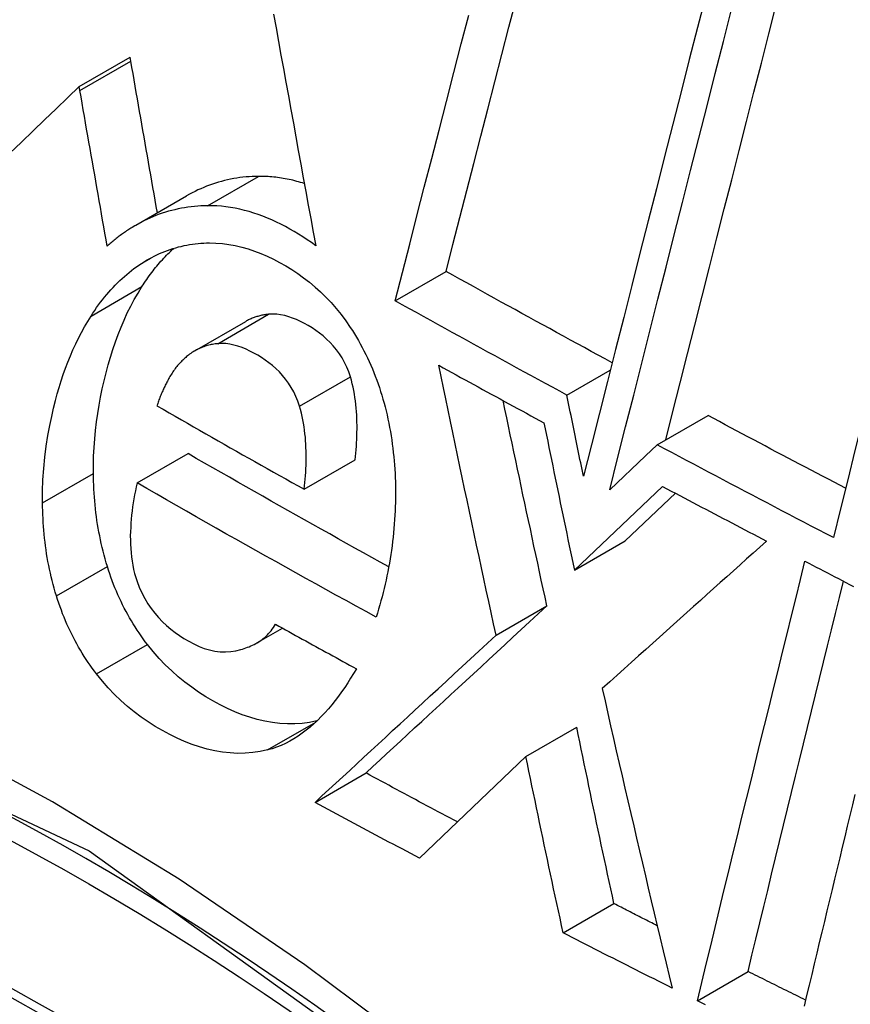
# Model space of a CAD drawing. Header units: inches. Extents: x 25 to 686, y 75 to 315.
# Tile 169 of 256: x 629.9931 to 630.0893, y 271.2313 to 271.3454. Entities that reach past the tile are written whole.
import ezdxf

# ---------------------------------------------------------------- set-up
doc = ezdxf.new("R2010")
doc.units = ezdxf.units.IN
doc.header["$MEASUREMENT"] = 0
doc.layers.add('Visible Edges(ANSI)', color=7, linetype='Continuous', lineweight=25)
doc.layers.add('Visible Tangent Edges(ANSI)', color=7, linetype='Continuous', lineweight=25)

msp = doc.modelspace()

# ---------------------------------------------------------------- linework, layer by layer
at = {"layer": 'Visible Edges(ANSI)'}
for p, q in [((629.99998, 271.33762), (630.00588, 271.34103)), ((630.00596, 271.34058), (630.00588, 271.34103)), ((630.00006, 271.33718), (629.99998, 271.33762)), ((630.00652, 271.32155), (630.01242, 271.32495)), ((630.03658, 271.31281), (630.04247, 271.31621)), ((630.01337, 271.30701), (630.01927, 271.31041)), ((630.05647, 271.30188), (630.06149, 271.30478)), ((630.06692, 271.29611), (630.07281, 271.29951)), ((630.06692, 271.29611), (630.06557, 271.29484)), ((630.00668, 271.2917), (630.01258, 271.29511)), ((630.02604, 271.29096), (630.03194, 271.29436)), ((630.06557, 271.29484), (630.06142, 271.29089)), ((630.05733, 271.28158), (630.06755, 271.29129)), ((630.06321, 271.28498), (630.06903, 271.29051)), ((630.05733, 271.28158), (630.06321, 271.28498)), ((630.04826, 271.27406), (630.05415, 271.27746)), ((630.02054, 271.27316), (630.02352, 271.27488)), ((630.05172, 271.25999), (630.0576, 271.26339)), ((630.05172, 271.25999), (630.03939, 271.24823)), ((630.02731, 271.25469), (630.0332, 271.2581)), ((630.05603, 271.23957), (630.06191, 271.24296)), ((630.07158, 271.23171), (630.07745, 271.2351))]:
    msp.add_line(p, q, dxfattribs=at)
at = {"layer": 'Visible Edges(ANSI)', "flags": 128}
for points in [[(630.04247, 271.31621), (630.04327, 271.31932), (630.04407, 271.32244), (630.04488, 271.32557), (630.04569, 271.32871), (630.0465, 271.33186), (630.04731, 271.33502), (630.04812, 271.33819), (630.04893, 271.34135), (630.04975, 271.34452), (630.05057, 271.3477)], [(630.07254, 271.34819), (630.07159, 271.34447), (630.07064, 271.34074), (630.06969, 271.33701), (630.06874, 271.33327), (630.06778, 271.32953), (630.06683, 271.32579), (630.06588, 271.32205), (630.06493, 271.31832), (630.06399, 271.31459), (630.06304, 271.31088), (630.0621, 271.30717), (630.06116, 271.30347), (630.06023, 271.29979), (630.0593, 271.29612), (630.05838, 271.29248)], [(630.06142, 271.29089), (630.06234, 271.29453), (630.06327, 271.2982), (630.0642, 271.30188), (630.06513, 271.30557), (630.06607, 271.30928), (630.06701, 271.31299), (630.06796, 271.31671), (630.0689, 271.32044), (630.06985, 271.32418), (630.0708, 271.32791), (630.07175, 271.33165), (630.0727, 271.33539), (630.07365, 271.33912), (630.0746, 271.34284), (630.07554, 271.34656)], [(630.06791, 271.29669), (630.06875, 271.29999), (630.06959, 271.30331), (630.07043, 271.30665), (630.07128, 271.30999), (630.07213, 271.31335), (630.07298, 271.31671), (630.07384, 271.32008), (630.07469, 271.32345), (630.07555, 271.32683), (630.07641, 271.33021), (630.07727, 271.33359), (630.07813, 271.33697), (630.07899, 271.34034), (630.07984, 271.34372), (630.0807, 271.34709)], [(630.0225, 271.346), (630.02278, 271.34442), (630.02307, 271.34285), (630.02335, 271.34127), (630.02364, 271.3397), (630.02392, 271.33812), (630.02421, 271.33654), (630.02449, 271.33496), (630.02478, 271.33338), (630.02507, 271.3318), (630.02535, 271.33022), (630.02564, 271.32864), (630.02593, 271.32706), (630.02622, 271.32548), (630.02651, 271.3239), (630.02679, 271.32233), (630.02708, 271.32076), (630.02737, 271.31918)], [(630.03658, 271.31281), (630.03742, 271.31608), (630.03826, 271.31936), (630.0391, 271.32265), (630.03995, 271.32595), (630.04081, 271.32927), (630.04166, 271.33259), (630.04251, 271.33591), (630.04337, 271.33924), (630.04423, 271.34258), (630.04509, 271.34591)], [(630.10257, 271.34641), (630.10172, 271.34304), (630.10087, 271.33965), (630.10002, 271.33626), (630.09917, 271.33286), (630.09831, 271.32946), (630.09746, 271.32605), (630.09661, 271.32264), (630.09576, 271.31923), (630.0949, 271.31582), (630.09405, 271.31241), (630.09321, 271.30901), (630.09236, 271.30561), (630.09151, 271.30221), (630.09067, 271.29882), (630.08983, 271.29544), (630.089, 271.29207), (630.08816, 271.28871), (630.08734, 271.28536)], [(630.00904, 271.323), (630.00891, 271.32374), (630.00878, 271.32447), (630.00865, 271.3252), (630.00852, 271.32594), (630.00839, 271.32667), (630.00826, 271.3274), (630.00814, 271.32814), (630.00801, 271.32887), (630.00788, 271.32961), (630.00775, 271.33034), (630.00762, 271.33107), (630.00749, 271.33181), (630.00736, 271.33254), (630.00723, 271.33327), (630.00711, 271.33401), (630.00698, 271.33474), (630.00685, 271.33547), (630.00672, 271.3362), (630.00659, 271.33693), (630.00647, 271.33766), (630.00634, 271.33839), (630.00621, 271.33912), (630.00608, 271.33985), (630.00596, 271.34058)], [(629.99998, 271.33762), (629.99865, 271.33634), (629.99731, 271.33506), (629.99597, 271.33378), (629.99463, 271.33249), (629.99328, 271.3312), (629.99193, 271.3299)], [(630.00322, 271.31913), (630.00309, 271.31988), (630.00296, 271.32063), (630.00283, 271.32139), (630.00269, 271.32214), (630.00256, 271.32289), (630.00243, 271.32365), (630.0023, 271.3244), (630.00216, 271.32515), (630.00203, 271.32591), (630.0019, 271.32666), (630.00177, 271.32741), (630.00163, 271.32817), (630.0015, 271.32892), (630.00137, 271.32967), (630.00124, 271.33043), (630.00111, 271.33118), (630.00098, 271.33193), (630.00084, 271.33268), (630.00071, 271.33343), (630.00058, 271.33418), (630.00045, 271.33493), (630.00032, 271.33568), (630.00019, 271.33643), (630.00006, 271.33718)], [(630.02075, 271.32722), (630.02038, 271.32721), (630.02002, 271.3272), (630.01966, 271.32718), (630.0193, 271.32715), (630.01894, 271.32711), (630.01858, 271.32707), (630.01822, 271.32702), (630.01787, 271.32696), (630.01751, 271.32689), (630.01716, 271.32681), (630.01681, 271.32673), (630.01646, 271.32664), (630.01611, 271.32654), (630.01576, 271.32644), (630.01542, 271.32632), (630.01507, 271.3262), (630.01473, 271.32607), (630.0144, 271.32593), (630.01406, 271.32579), (630.01373, 271.32564), (630.0134, 271.32548), (630.01307, 271.32531), (630.01274, 271.32514), (630.01242, 271.32495)], [(630.02605, 271.32639), (630.02583, 271.32646), (630.02561, 271.32652), (630.02539, 271.32658), (630.02517, 271.32664), (630.02495, 271.3267), (630.02473, 271.32676), (630.02451, 271.32681), (630.02429, 271.32686), (630.02407, 271.3269), (630.02385, 271.32694), (630.02362, 271.32698), (630.0234, 271.32702), (630.02318, 271.32705), (630.02296, 271.32708), (630.02274, 271.32711), (630.02252, 271.32714), (630.0223, 271.32716), (630.02207, 271.32718), (630.02185, 271.32719), (630.02163, 271.3272), (630.02141, 271.32721), (630.02119, 271.32722), (630.02097, 271.32722), (630.02075, 271.32722)], [(630.01485, 271.32381), (630.01446, 271.32381), (630.01408, 271.32379), (630.0137, 271.32377), (630.01332, 271.32374), (630.01294, 271.3237), (630.01256, 271.32365), (630.01218, 271.32359), (630.01181, 271.32352), (630.01144, 271.32345), (630.01107, 271.32336), (630.0107, 271.32327), (630.01033, 271.32317), (630.00996, 271.32306), (630.0096, 271.32294), (630.00923, 271.32282), (630.00887, 271.32268), (630.00852, 271.32254), (630.00816, 271.32238), (630.00781, 271.32222), (630.00746, 271.32205), (630.00712, 271.32188), (630.00678, 271.32169), (630.00644, 271.3215), (630.0061, 271.3213)], [(630.02737, 271.31918), (630.02688, 271.31954), (630.02639, 271.31988), (630.02589, 271.32021), (630.02539, 271.32053), (630.02489, 271.32083), (630.02438, 271.32112), (630.02387, 271.32141), (630.02335, 271.32167), (630.02283, 271.32193), (630.0223, 271.32217), (630.02178, 271.32239), (630.02125, 271.3226), (630.02072, 271.32279), (630.02019, 271.32297), (630.01965, 271.32313), (630.01912, 271.32328), (630.01859, 271.32341), (630.01805, 271.32352), (630.01752, 271.32361), (630.01698, 271.32369), (630.01645, 271.32375), (630.01591, 271.32379), (630.01538, 271.32381), (630.01485, 271.32381)], [(630.0061, 271.3213), (630.00597, 271.32122), (630.00585, 271.32114), (630.00572, 271.32106), (630.0056, 271.32098), (630.00547, 271.3209), (630.00535, 271.32081), (630.00523, 271.32073), (630.00511, 271.32064), (630.00498, 271.32056), (630.00486, 271.32047), (630.00474, 271.32038), (630.00462, 271.32029), (630.0045, 271.3202), (630.00438, 271.32011), (630.00427, 271.32001), (630.00415, 271.31992), (630.00403, 271.31982), (630.00391, 271.31973), (630.0038, 271.31963), (630.00368, 271.31953), (630.00357, 271.31943), (630.00345, 271.31933), (630.00334, 271.31923), (630.00322, 271.31913)], [(630.00749, 271.31733), (630.00778, 271.3175), (630.00808, 271.31767), (630.00838, 271.31783), (630.00868, 271.31798), (630.00898, 271.31813), (630.00928, 271.31827), (630.00959, 271.3184), (630.0099, 271.31852), (630.01021, 271.31864), (630.01052, 271.31875), (630.01084, 271.31885), (630.01116, 271.31895), (630.01148, 271.31904), (630.0118, 271.31911), (630.01212, 271.31919), (630.01244, 271.31925), (630.01277, 271.31931), (630.01309, 271.31936), (630.01342, 271.3194), (630.01375, 271.31944), (630.01408, 271.31946), (630.01441, 271.31948), (630.01474, 271.3195), (630.01507, 271.3195)], [(630.01507, 271.3195), (630.01582, 271.31949), (630.01656, 271.31944), (630.01731, 271.31934), (630.01806, 271.3192), (630.0188, 271.31903), (630.01954, 271.31882), (630.02028, 271.31857), (630.02101, 271.31829), (630.02175, 271.31797), (630.02247, 271.31762), (630.02319, 271.31724), (630.0239, 271.31684), (630.0246, 271.31641), (630.02529, 271.31595), (630.02597, 271.31547), (630.02664, 271.31495), (630.0273, 271.3144), (630.02794, 271.31383), (630.02856, 271.31322), (630.02916, 271.31259), (630.02975, 271.31192), (630.03031, 271.31122), (630.03086, 271.31049), (630.03138, 271.30972)], [(630.00724, 271.31444), (630.00738, 271.31465), (630.00752, 271.31486), (630.00766, 271.31507), (630.0078, 271.31527), (630.00794, 271.31548), (630.00809, 271.31568), (630.00823, 271.31587), (630.00838, 271.31607), (630.00853, 271.31627), (630.00868, 271.31646), (630.00883, 271.31665), (630.00898, 271.31683), (630.00914, 271.31702), (630.00929, 271.3172), (630.00945, 271.31738), (630.00961, 271.31756), (630.00977, 271.31773), (630.00993, 271.3179), (630.0101, 271.31807), (630.01026, 271.31824), (630.01043, 271.31841), (630.01059, 271.31857), (630.01076, 271.31873), (630.01094, 271.31888)], [(630.00135, 271.31103), (630.00156, 271.31136), (630.00178, 271.31169), (630.002, 271.31201), (630.00223, 271.31232), (630.00245, 271.31263), (630.00269, 271.31293), (630.00292, 271.31323), (630.00316, 271.31352), (630.0034, 271.3138), (630.00365, 271.31408), (630.0039, 271.31436), (630.00415, 271.31462), (630.00441, 271.31488), (630.00467, 271.31514), (630.00494, 271.31539), (630.00521, 271.31563), (630.00548, 271.31586), (630.00575, 271.31609), (630.00603, 271.31632), (630.00632, 271.31653), (630.0066, 271.31674), (630.0069, 271.31694), (630.00719, 271.31714), (630.00749, 271.31733)], [(630.06171, 271.30563), (630.0609, 271.30607), (630.0601, 271.3065), (630.05929, 271.30694), (630.05849, 271.30738), (630.05768, 271.30782), (630.05688, 271.30826), (630.05608, 271.3087), (630.05527, 271.30914), (630.05447, 271.30958), (630.05367, 271.31002), (630.05287, 271.31046), (630.05207, 271.3109), (630.05126, 271.31134), (630.05046, 271.31178), (630.04966, 271.31222), (630.04886, 271.31266), (630.04806, 271.31311), (630.04726, 271.31355), (630.04646, 271.31399), (630.04566, 271.31444), (630.04487, 271.31488), (630.04407, 271.31532), (630.04327, 271.31577), (630.04247, 271.31621)], [(630.00163, 271.2928), (630.00163, 271.29381), (630.00165, 271.29481), (630.0017, 271.29581), (630.00177, 271.2968), (630.00187, 271.29779), (630.00198, 271.29877), (630.00212, 271.29974), (630.00228, 271.3007), (630.00245, 271.30165), (630.00265, 271.3026), (630.00286, 271.30354), (630.00309, 271.30447), (630.00333, 271.30539), (630.0036, 271.30629), (630.00387, 271.30717), (630.00417, 271.30804), (630.00449, 271.3089), (630.00482, 271.30975), (630.00518, 271.31057), (630.00555, 271.31139), (630.00595, 271.31218), (630.00636, 271.31295), (630.00679, 271.3137), (630.00724, 271.31444)], [(630.05647, 271.30188), (630.05563, 271.30233), (630.0548, 271.30278), (630.05397, 271.30323), (630.05313, 271.30369), (630.0523, 271.30414), (630.05147, 271.30459), (630.05064, 271.30505), (630.0498, 271.3055), (630.04897, 271.30596), (630.04814, 271.30641), (630.04732, 271.30687), (630.04649, 271.30732), (630.04566, 271.30778), (630.04483, 271.30823), (630.044, 271.30869), (630.04318, 271.30914), (630.04235, 271.3096), (630.04152, 271.31006), (630.0407, 271.31052), (630.03987, 271.31097), (630.03905, 271.31143), (630.03822, 271.31189), (630.0374, 271.31235), (630.03658, 271.31281)], [(630.02192, 271.31124), (630.02181, 271.31123), (630.02169, 271.31121), (630.02158, 271.3112), (630.02146, 271.31118), (630.02135, 271.31116), (630.02123, 271.31114), (630.02112, 271.31112), (630.02101, 271.31109), (630.02089, 271.31106), (630.02078, 271.31103), (630.02067, 271.311), (630.02056, 271.31097), (630.02045, 271.31094), (630.02034, 271.3109), (630.02023, 271.31086), (630.02012, 271.31082), (630.02001, 271.31078), (630.0199, 271.31073), (630.01979, 271.31068), (630.01968, 271.31063), (630.01958, 271.31058), (630.01947, 271.31053), (630.01937, 271.31047), (630.01927, 271.31041)], [(630.0314, 271.30398), (630.0312, 271.30457), (630.03097, 271.30512), (630.03072, 271.30566), (630.03043, 271.30618), (630.03011, 271.30667), (630.02977, 271.30714), (630.02941, 271.30758), (630.02903, 271.30799), (630.02864, 271.30837), (630.02823, 271.30873), (630.02781, 271.30906), (630.02739, 271.30938), (630.02695, 271.30966), (630.02651, 271.30993), (630.02607, 271.31018), (630.02562, 271.31041), (630.02516, 271.31062), (630.0247, 271.3108), (630.02424, 271.31096), (630.02378, 271.31109), (630.02331, 271.31119), (630.02285, 271.31124), (630.02238, 271.31126), (630.02192, 271.31124)], [(629.99573, 271.28939), (629.99574, 271.29073), (629.99578, 271.29205), (629.99587, 271.29336), (629.996, 271.29467), (629.99617, 271.29596), (629.99636, 271.29719), (629.99657, 271.29835), (629.9968, 271.29941), (629.99702, 271.30038), (629.99723, 271.30124), (629.99744, 271.30201), (629.99766, 271.30277), (629.9979, 271.30352), (629.99814, 271.30426), (629.9984, 271.30499), (629.99867, 271.30571), (629.99896, 271.30642), (629.99926, 271.30712), (629.99957, 271.3078), (629.9999, 271.30847), (630.00024, 271.30913), (630.00059, 271.30978), (630.00096, 271.31041), (630.00135, 271.31103)], [(630.03138, 271.30972), (630.03162, 271.30935), (630.03186, 271.30897), (630.03209, 271.30858), (630.03231, 271.30819), (630.03253, 271.3078), (630.03275, 271.3074), (630.03296, 271.307), (630.03316, 271.30659), (630.03336, 271.30618), (630.03356, 271.30577), (630.03374, 271.30535), (630.03393, 271.30492), (630.0341, 271.30449), (630.03427, 271.30406), (630.03444, 271.30362), (630.0346, 271.30318), (630.03475, 271.30274), (630.03489, 271.3023), (630.03503, 271.30185), (630.03516, 271.3014), (630.03529, 271.30095), (630.03541, 271.3005), (630.03552, 271.30004), (630.03563, 271.29958)], [(630.01602, 271.30783), (630.01587, 271.30782), (630.01572, 271.3078), (630.01557, 271.30778), (630.01542, 271.30775), (630.01528, 271.30772), (630.01513, 271.30769), (630.01498, 271.30766), (630.01484, 271.30762), (630.01469, 271.30758), (630.01455, 271.30753), (630.0144, 271.30748), (630.01426, 271.30743), (630.01412, 271.30737), (630.01398, 271.30731), (630.01384, 271.30725), (630.0137, 271.30719), (630.01356, 271.30712), (630.01343, 271.30704), (630.01329, 271.30696), (630.01316, 271.30688), (630.01303, 271.3068), (630.0129, 271.30671), (630.01277, 271.30662), (630.01265, 271.30652)], [(630.0255, 271.30058), (630.0253, 271.30116), (630.02508, 271.30172), (630.02482, 271.30226), (630.02453, 271.30277), (630.02422, 271.30326), (630.02389, 271.30372), (630.02353, 271.30415), (630.02316, 271.30456), (630.02277, 271.30494), (630.02237, 271.3053), (630.02195, 271.30563), (630.02153, 271.30594), (630.0211, 271.30623), (630.02066, 271.3065), (630.02022, 271.30675), (630.01976, 271.30698), (630.0193, 271.3072), (630.01884, 271.30739), (630.01837, 271.30755), (630.0179, 271.30768), (630.01743, 271.30778), (630.01696, 271.30784), (630.01649, 271.30786), (630.01602, 271.30783)], [(630.01265, 271.30652), (630.01253, 271.30643), (630.01242, 271.30634), (630.01231, 271.30624), (630.0122, 271.30615), (630.01209, 271.30605), (630.01199, 271.30594), (630.01188, 271.30584), (630.01178, 271.30574), (630.01168, 271.30563), (630.01158, 271.30552), (630.01148, 271.30541), (630.01138, 271.30529), (630.01128, 271.30518), (630.01119, 271.30506), (630.01109, 271.30494), (630.011, 271.30481), (630.01091, 271.30469), (630.01083, 271.30456), (630.01074, 271.30443), (630.01065, 271.3043), (630.01057, 271.30416), (630.01049, 271.30403), (630.01041, 271.30389), (630.01033, 271.30375)], [(630.04826, 271.27406), (630.04797, 271.27536), (630.04769, 271.27667), (630.04741, 271.27797), (630.04713, 271.27927), (630.04685, 271.28058), (630.04657, 271.28188), (630.04629, 271.28318), (630.04601, 271.28449), (630.04573, 271.28579), (630.04545, 271.2871), (630.04518, 271.2884), (630.0449, 271.28971), (630.04462, 271.29101), (630.04435, 271.29232), (630.04407, 271.29362), (630.0438, 271.29493), (630.04353, 271.29623), (630.04325, 271.29753), (630.04298, 271.29883), (630.04271, 271.30013), (630.04244, 271.30143), (630.04217, 271.30273), (630.0419, 271.30403), (630.04163, 271.30533)], [(630.04163, 271.30533), (630.04213, 271.30505), (630.04264, 271.30477), (630.04314, 271.30449), (630.04365, 271.30421), (630.04416, 271.30393), (630.04467, 271.30365), (630.04517, 271.30338), (630.04568, 271.3031), (630.04619, 271.30282), (630.04669, 271.30254), (630.0472, 271.30226), (630.04771, 271.30199), (630.04822, 271.30171), (630.04872, 271.30143), (630.04923, 271.30115), (630.04974, 271.30088), (630.05025, 271.3006), (630.05076, 271.30032), (630.05127, 271.30005), (630.05178, 271.29977), (630.05228, 271.29949), (630.05279, 271.29922), (630.0533, 271.29894), (630.05381, 271.29866)], [(630.01033, 271.30375), (630.01027, 271.30363), (630.01021, 271.30351), (630.01014, 271.30338), (630.01008, 271.30326), (630.01002, 271.30314), (630.00995, 271.30301), (630.00989, 271.30289), (630.00983, 271.30276), (630.00977, 271.30263), (630.00971, 271.30251), (630.00965, 271.30238), (630.0096, 271.30225), (630.00954, 271.30212), (630.00948, 271.30199), (630.00943, 271.30185), (630.00937, 271.30172), (630.00932, 271.30159), (630.00927, 271.30145), (630.00922, 271.30132), (630.00917, 271.30119), (630.00912, 271.30105), (630.00907, 271.30091), (630.00903, 271.30078), (630.00898, 271.30064)], [(630.03194, 271.29436), (630.03198, 271.29475), (630.03202, 271.29515), (630.03205, 271.29555), (630.03208, 271.29595), (630.03211, 271.29635), (630.03213, 271.29675), (630.03214, 271.29715), (630.03215, 271.29755), (630.03216, 271.29796), (630.03216, 271.29836), (630.03215, 271.29876), (630.03214, 271.29917), (630.03212, 271.29957), (630.0321, 271.29998), (630.03207, 271.30038), (630.03203, 271.30079), (630.03198, 271.3012), (630.03192, 271.3016), (630.03186, 271.302), (630.03179, 271.30241), (630.0317, 271.30281), (630.03161, 271.3032), (630.03151, 271.30359), (630.0314, 271.30398)], [(630.05415, 271.27746), (630.05393, 271.27845), (630.05372, 271.27944), (630.0535, 271.28043), (630.05329, 271.28142), (630.05308, 271.28241), (630.05286, 271.2834), (630.05265, 271.28439), (630.05244, 271.28538), (630.05223, 271.28637), (630.05201, 271.28736), (630.0518, 271.28836), (630.05159, 271.28935), (630.05138, 271.29034), (630.05117, 271.29133), (630.05096, 271.29232), (630.05075, 271.29331), (630.05054, 271.2943), (630.05033, 271.29529), (630.05012, 271.29629), (630.04991, 271.29728), (630.04971, 271.29827), (630.0495, 271.29926), (630.04929, 271.30025), (630.04908, 271.30124)], [(630.05838, 271.29248), (630.0583, 271.29287), (630.05822, 271.29326), (630.05814, 271.29365), (630.05806, 271.29404), (630.05798, 271.29443), (630.0579, 271.29483), (630.05782, 271.29522), (630.05774, 271.29561), (630.05766, 271.296), (630.05758, 271.29639), (630.0575, 271.29678), (630.05742, 271.29718), (630.05734, 271.29757), (630.05726, 271.29796), (630.05718, 271.29835), (630.0571, 271.29874), (630.05702, 271.29914), (630.05694, 271.29953), (630.05686, 271.29992), (630.05678, 271.30031), (630.0567, 271.3007), (630.05663, 271.30109), (630.05655, 271.30149), (630.05647, 271.30188)], [(630.00898, 271.30064), (630.00969, 271.30024), (630.0104, 271.29983), (630.0111, 271.29942), (630.01181, 271.29902), (630.01252, 271.29861), (630.01322, 271.29821), (630.01393, 271.2978), (630.01464, 271.2974), (630.01535, 271.29699), (630.01606, 271.29659), (630.01677, 271.29618), (630.01748, 271.29578), (630.01819, 271.29538), (630.0189, 271.29497), (630.01961, 271.29457), (630.02033, 271.29417), (630.02104, 271.29377), (630.02175, 271.29336), (630.02247, 271.29296), (630.02318, 271.29256), (630.0239, 271.29216), (630.02461, 271.29176), (630.02533, 271.29136), (630.02604, 271.29096)], [(630.02604, 271.29096), (630.02608, 271.29135), (630.02612, 271.29174), (630.02615, 271.29214), (630.02618, 271.29254), (630.02621, 271.29294), (630.02623, 271.29335), (630.02625, 271.29375), (630.02626, 271.29416), (630.02626, 271.29456), (630.02626, 271.29497), (630.02626, 271.29538), (630.02624, 271.29579), (630.02623, 271.29619), (630.0262, 271.2966), (630.02617, 271.297), (630.02613, 271.2974), (630.02608, 271.29781), (630.02603, 271.29821), (630.02596, 271.29861), (630.02589, 271.29901), (630.02581, 271.29941), (630.02571, 271.2998), (630.02561, 271.30019), (630.0255, 271.30058)], [(630.03563, 271.29958), (630.03574, 271.2991), (630.03584, 271.29861), (630.03593, 271.29813), (630.03602, 271.29765), (630.0361, 271.29716), (630.03617, 271.29668), (630.03624, 271.2962), (630.0363, 271.29571), (630.03636, 271.29523), (630.03641, 271.29474), (630.03646, 271.29426), (630.0365, 271.29378), (630.03653, 271.29329), (630.03656, 271.29281), (630.03658, 271.29232), (630.0366, 271.29184), (630.03661, 271.29136), (630.03662, 271.29087), (630.03662, 271.29039), (630.03661, 271.28991), (630.0366, 271.28942), (630.03659, 271.28894), (630.03657, 271.28846), (630.03655, 271.28797)], [(630.05381, 271.29866), (630.05396, 271.29795), (630.0541, 271.29724), (630.05425, 271.29653), (630.05439, 271.29582), (630.05454, 271.29511), (630.05468, 271.2944), (630.05483, 271.29368), (630.05497, 271.29297), (630.05512, 271.29226), (630.05527, 271.29155), (630.05541, 271.29084), (630.05556, 271.29012), (630.0557, 271.28941), (630.05585, 271.2887), (630.056, 271.28799), (630.05614, 271.28728), (630.05629, 271.28656), (630.05644, 271.28585), (630.05659, 271.28514), (630.05673, 271.28443), (630.05688, 271.28372), (630.05703, 271.28301), (630.05718, 271.28229), (630.05733, 271.28158)], [(630.08875, 271.29108), (630.08808, 271.29143), (630.08742, 271.29178), (630.08675, 271.29213), (630.08608, 271.29248), (630.08542, 271.29283), (630.08475, 271.29318), (630.08409, 271.29353), (630.08342, 271.29388), (630.08276, 271.29423), (630.08209, 271.29458), (630.08143, 271.29493), (630.08076, 271.29528), (630.0801, 271.29563), (630.07943, 271.29599), (630.07877, 271.29634), (630.07811, 271.29669), (630.07744, 271.29704), (630.07678, 271.29739), (630.07612, 271.29775), (630.07545, 271.2981), (630.07479, 271.29845), (630.07413, 271.2988), (630.07347, 271.29916), (630.07281, 271.29951)], [(630.08734, 271.28536), (630.08648, 271.28581), (630.08562, 271.28625), (630.08477, 271.2867), (630.08392, 271.28714), (630.08306, 271.28759), (630.08221, 271.28804), (630.08136, 271.28848), (630.0805, 271.28893), (630.07965, 271.28938), (630.0788, 271.28982), (630.07795, 271.29027), (630.0771, 271.29072), (630.07625, 271.29117), (630.0754, 271.29161), (630.07455, 271.29206), (630.0737, 271.29251), (630.07285, 271.29296), (630.072, 271.29341), (630.07115, 271.29386), (630.07031, 271.29431), (630.06946, 271.29476), (630.06861, 271.29521), (630.06777, 271.29566), (630.06692, 271.29611)], [(630.03583, 271.28199), (630.03485, 271.28253), (630.03387, 271.28307), (630.0329, 271.28361), (630.03192, 271.28416), (630.03094, 271.2847), (630.02997, 271.28524), (630.02899, 271.28579), (630.02802, 271.28633), (630.02705, 271.28687), (630.02608, 271.28742), (630.02511, 271.28796), (630.02414, 271.28851), (630.02317, 271.28906), (630.0222, 271.2896), (630.02124, 271.29015), (630.02027, 271.2907), (630.01931, 271.29125), (630.01834, 271.2918), (630.01738, 271.29235), (630.01642, 271.2929), (630.01545, 271.29345), (630.01449, 271.294), (630.01354, 271.29455), (630.01258, 271.29511)], [(630.00324, 271.28202), (630.00311, 271.28246), (630.00298, 271.2829), (630.00286, 271.28334), (630.00275, 271.28378), (630.00264, 271.28422), (630.00254, 271.28467), (630.00244, 271.28511), (630.00235, 271.28556), (630.00226, 271.28601), (630.00218, 271.28645), (630.00211, 271.2869), (630.00204, 271.28735), (630.00198, 271.2878), (630.00192, 271.28825), (630.00187, 271.28871), (630.00182, 271.28916), (630.00178, 271.28961), (630.00174, 271.29007), (630.00171, 271.29052), (630.00168, 271.29098), (630.00166, 271.29143), (630.00165, 271.29189), (630.00163, 271.29234), (630.00163, 271.2928)], [(630.00668, 271.2917), (630.00658, 271.29125), (630.00649, 271.29079), (630.0064, 271.29033), (630.00632, 271.28986), (630.00624, 271.28939), (630.00617, 271.28892), (630.00611, 271.28845), (630.00605, 271.28798), (630.006, 271.2875), (630.00597, 271.28703), (630.00594, 271.28654), (630.00592, 271.28606), (630.0059, 271.28557), (630.00591, 271.28508), (630.00592, 271.28459), (630.00594, 271.28411), (630.00598, 271.28362), (630.00603, 271.28313), (630.0061, 271.28265), (630.00618, 271.28216), (630.00628, 271.28169), (630.0064, 271.28121), (630.00653, 271.28075), (630.00668, 271.28029)], [(630.03438, 271.27615), (630.03321, 271.27679), (630.03204, 271.27743), (630.03088, 271.27807), (630.02971, 271.27871), (630.02855, 271.27936), (630.02738, 271.28), (630.02622, 271.28064), (630.02506, 271.28129), (630.0239, 271.28193), (630.02275, 271.28258), (630.02159, 271.28322), (630.02044, 271.28387), (630.01928, 271.28452), (630.01813, 271.28517), (630.01698, 271.28582), (630.01583, 271.28647), (630.01468, 271.28712), (630.01353, 271.28777), (630.01239, 271.28842), (630.01124, 271.28908), (630.0101, 271.28973), (630.00896, 271.29039), (630.00782, 271.29104), (630.00668, 271.2917)], [(630.06755, 271.29129), (630.06805, 271.29103), (630.06855, 271.29076), (630.06905, 271.2905), (630.06955, 271.29023), (630.07005, 271.28997), (630.07055, 271.2897), (630.07105, 271.28944), (630.07155, 271.28917), (630.07205, 271.28891), (630.07255, 271.28865), (630.07305, 271.28838), (630.07355, 271.28812), (630.07406, 271.28785), (630.07456, 271.28759), (630.07506, 271.28733), (630.07556, 271.28706), (630.07606, 271.2868), (630.07656, 271.28654), (630.07706, 271.28627), (630.07757, 271.28601), (630.07807, 271.28575), (630.07857, 271.28548), (630.07907, 271.28522), (630.07958, 271.28496)], [(629.99734, 271.27861), (629.99721, 271.27905), (629.99708, 271.27949), (629.99696, 271.27993), (629.99685, 271.28038), (629.99674, 271.28082), (629.99664, 271.28126), (629.99654, 271.28171), (629.99645, 271.28215), (629.99636, 271.2826), (629.99628, 271.28305), (629.99621, 271.2835), (629.99614, 271.28395), (629.99608, 271.2844), (629.99602, 271.28485), (629.99597, 271.2853), (629.99592, 271.28575), (629.99588, 271.28621), (629.99584, 271.28666), (629.99581, 271.28711), (629.99579, 271.28757), (629.99576, 271.28803), (629.99575, 271.28848), (629.99574, 271.28894), (629.99573, 271.28939)], [(630.03655, 271.28797), (630.03651, 271.28746), (630.03647, 271.28694), (630.03643, 271.28643), (630.03638, 271.28592), (630.03633, 271.28541), (630.03627, 271.2849), (630.03621, 271.2844), (630.03614, 271.28389), (630.03606, 271.28339), (630.03599, 271.2829), (630.0359, 271.2824), (630.03581, 271.28191), (630.03572, 271.28142), (630.03562, 271.28093), (630.03552, 271.28044), (630.03541, 271.27996), (630.0353, 271.27947), (630.03518, 271.27899), (630.03506, 271.27851), (630.03493, 271.27804), (630.0348, 271.27756), (630.03466, 271.27709), (630.03452, 271.27662), (630.03438, 271.27615)], [(630.07958, 271.28496), (630.07881, 271.28427), (630.07804, 271.28358), (630.07728, 271.2829), (630.07652, 271.28221), (630.07575, 271.28153), (630.07499, 271.28084), (630.07423, 271.28015), (630.07346, 271.27947), (630.07269, 271.27878), (630.07192, 271.27808), (630.07114, 271.27739), (630.07036, 271.27669), (630.06958, 271.27599), (630.0688, 271.27528), (630.068, 271.27457), (630.0672, 271.27385), (630.0664, 271.27313), (630.06559, 271.2724), (630.06477, 271.27167), (630.06394, 271.27093), (630.06311, 271.27018), (630.06227, 271.26942), (630.06142, 271.26866), (630.06055, 271.26789)], [(630.07158, 271.23171), (630.07209, 271.23382), (630.0726, 271.23594), (630.07312, 271.23806), (630.07363, 271.24018), (630.07415, 271.24231), (630.07466, 271.24443), (630.07518, 271.24656), (630.0757, 271.24869), (630.07622, 271.25082), (630.07674, 271.25296), (630.07726, 271.25509), (630.07779, 271.25722), (630.07831, 271.25935), (630.07883, 271.26148), (630.07935, 271.26361), (630.07988, 271.26573), (630.0804, 271.26786), (630.08092, 271.26998), (630.08144, 271.2721), (630.08196, 271.27421), (630.08248, 271.27632), (630.08301, 271.27843), (630.08352, 271.28053), (630.08404, 271.28263)], [(630.08404, 271.28263), (630.08447, 271.2824), (630.0849, 271.28218), (630.08534, 271.28196), (630.08577, 271.28173), (630.0862, 271.28151), (630.08663, 271.28128), (630.08706, 271.28106), (630.08749, 271.28084), (630.08792, 271.28061), (630.08835, 271.28039), (630.08878, 271.28017), (630.08921, 271.27995), (630.08965, 271.27972)], [(630.00788, 271.27299), (630.00763, 271.27331), (630.00739, 271.27364), (630.00715, 271.27398), (630.00692, 271.27432), (630.00669, 271.27466), (630.00646, 271.27501), (630.00624, 271.27536), (630.00602, 271.27572), (630.00581, 271.27608), (630.0056, 271.27645), (630.0054, 271.27682), (630.0052, 271.2772), (630.00501, 271.27758), (630.00482, 271.27797), (630.00464, 271.27836), (630.00446, 271.27875), (630.00429, 271.27915), (630.00412, 271.27955), (630.00396, 271.27995), (630.0038, 271.28036), (630.00366, 271.28077), (630.00351, 271.28118), (630.00337, 271.2816), (630.00324, 271.28202)], [(630.07745, 271.2351), (630.0779, 271.23697), (630.07835, 271.23885), (630.07881, 271.24073), (630.07927, 271.24261), (630.07972, 271.24449), (630.08018, 271.24638), (630.08064, 271.24826), (630.0811, 271.25015), (630.08156, 271.25204), (630.08202, 271.25393), (630.08249, 271.25582), (630.08295, 271.25771), (630.08341, 271.2596), (630.08387, 271.26149), (630.08434, 271.26338), (630.0848, 271.26527), (630.08527, 271.26716), (630.08573, 271.26905), (630.08619, 271.27093), (630.08666, 271.27281), (630.08712, 271.27469), (630.08758, 271.27657), (630.08805, 271.27844), (630.08851, 271.28031)], [(630.00668, 271.28029), (630.00694, 271.27961), (630.00724, 271.27895), (630.00757, 271.27832), (630.00793, 271.27771), (630.00832, 271.27714), (630.00873, 271.27661), (630.00916, 271.2761), (630.00962, 271.27562), (630.01009, 271.27518), (630.01058, 271.27476), (630.01108, 271.27437), (630.01159, 271.27401), (630.01211, 271.27367), (630.01266, 271.27335), (630.01325, 271.27304), (630.01386, 271.27276), (630.01446, 271.27253), (630.01508, 271.27235), (630.01569, 271.27222), (630.01631, 271.27214), (630.01692, 271.27212), (630.01753, 271.27216), (630.01812, 271.27225), (630.01871, 271.27239)], [(630.00198, 271.26958), (630.00174, 271.26991), (630.00149, 271.27024), (630.00125, 271.27057), (630.00102, 271.27091), (630.00079, 271.27126), (630.00056, 271.2716), (630.00034, 271.27196), (630.00012, 271.27232), (629.99991, 271.27268), (629.9997, 271.27305), (629.9995, 271.27342), (629.9993, 271.27379), (629.99911, 271.27418), (629.99892, 271.27456), (629.99874, 271.27495), (629.99856, 271.27535), (629.99839, 271.27574), (629.99822, 271.27614), (629.99806, 271.27655), (629.99791, 271.27695), (629.99776, 271.27736), (629.99761, 271.27778), (629.99747, 271.27819), (629.99734, 271.27861)], [(630.0332, 271.2581), (630.034, 271.25883), (630.03479, 271.25957), (630.03559, 271.26031), (630.0364, 271.26105), (630.0372, 271.2618), (630.03802, 271.26255), (630.03883, 271.26331), (630.03965, 271.26407), (630.04048, 271.26483), (630.04132, 271.2656), (630.04216, 271.26638), (630.04301, 271.26717), (630.04388, 271.26797), (630.04475, 271.26877), (630.04563, 271.26959), (630.04652, 271.27041), (630.04743, 271.27125), (630.04834, 271.2721), (630.04927, 271.27296), (630.05022, 271.27383), (630.05118, 271.27472), (630.05215, 271.27562), (630.05314, 271.27653), (630.05415, 271.27746)], [(630.01871, 271.27239), (630.01891, 271.27245), (630.0191, 271.27252), (630.01929, 271.27258), (630.01948, 271.27266), (630.01967, 271.27273), (630.01986, 271.27281), (630.02005, 271.2729), (630.02024, 271.27299), (630.02042, 271.27309), (630.0206, 271.27319), (630.02078, 271.2733), (630.02095, 271.27342), (630.02113, 271.27354), (630.02129, 271.27367), (630.02146, 271.2738), (630.02162, 271.27394), (630.02177, 271.27409), (630.02192, 271.27424), (630.02207, 271.27441), (630.02221, 271.27458), (630.02234, 271.27475), (630.02247, 271.27494), (630.02259, 271.27513), (630.02271, 271.27533)], [(630.02271, 271.27533), (630.0231, 271.27512), (630.02349, 271.2749), (630.02388, 271.27468), (630.02427, 271.27447), (630.02466, 271.27425), (630.02505, 271.27404), (630.02543, 271.27382), (630.02582, 271.27361), (630.02621, 271.27339), (630.0266, 271.27318), (630.027, 271.27296), (630.02739, 271.27275), (630.02778, 271.27253), (630.02817, 271.27232), (630.02856, 271.2721), (630.02895, 271.27189), (630.02934, 271.27167), (630.02973, 271.27146), (630.03012, 271.27124), (630.03051, 271.27103), (630.0309, 271.27081), (630.0313, 271.2706), (630.03169, 271.27039), (630.03208, 271.27017)], [(630.02731, 271.25469), (630.0281, 271.25543), (630.0289, 271.25617), (630.02971, 271.25691), (630.03051, 271.25766), (630.03132, 271.2584), (630.03213, 271.25916), (630.03295, 271.25991), (630.03377, 271.26067), (630.0346, 271.26144), (630.03544, 271.26221), (630.03628, 271.263), (630.03714, 271.26378), (630.038, 271.26458), (630.03887, 271.26539), (630.03975, 271.2662), (630.04064, 271.26703), (630.04155, 271.26786), (630.04247, 271.26871), (630.04339, 271.26957), (630.04434, 271.27044), (630.04529, 271.27132), (630.04627, 271.27222), (630.04725, 271.27314), (630.04826, 271.27406)], [(630.02752, 271.26413), (630.02667, 271.26396), (630.02582, 271.26384), (630.02496, 271.26379), (630.02409, 271.26378), (630.02323, 271.26383), (630.02235, 271.26393), (630.02148, 271.26409), (630.0206, 271.2643), (630.01973, 271.26455), (630.01886, 271.26485), (630.018, 271.26519), (630.01714, 271.26557), (630.0163, 271.26599), (630.01546, 271.26645), (630.01463, 271.26693), (630.01381, 271.26746), (630.01301, 271.26802), (630.01222, 271.26861), (630.01144, 271.26925), (630.01069, 271.26992), (630.00995, 271.27063), (630.00924, 271.27137), (630.00855, 271.27216), (630.00788, 271.27299)], [(630.03208, 271.27017), (630.03175, 271.26962), (630.03142, 271.26908), (630.03108, 271.26854), (630.03073, 271.26801), (630.03037, 271.26749), (630.03, 271.26698), (630.02962, 271.26648), (630.02924, 271.266), (630.02884, 271.26553), (630.02844, 271.26507), (630.02802, 271.26463), (630.0276, 271.2642), (630.02716, 271.26379), (630.02672, 271.2634), (630.02627, 271.26304), (630.02581, 271.26269), (630.02533, 271.26236), (630.02485, 271.26206), (630.02436, 271.26178), (630.02387, 271.26152), (630.02336, 271.26129), (630.02284, 271.26109), (630.02232, 271.26091), (630.02179, 271.26076)], [(630.02179, 271.26076), (630.02093, 271.26058), (630.02007, 271.26046), (630.0192, 271.26039), (630.01833, 271.26037), (630.01745, 271.26042), (630.01656, 271.26051), (630.01568, 271.26066), (630.0148, 271.26086), (630.01393, 271.26111), (630.01306, 271.26141), (630.01219, 271.26175), (630.01133, 271.26213), (630.01048, 271.26254), (630.00963, 271.263), (630.00879, 271.26349), (630.00797, 271.26402), (630.00716, 271.26458), (630.00636, 271.26518), (630.00558, 271.26581), (630.00481, 271.26649), (630.00407, 271.2672), (630.00335, 271.26796), (630.00266, 271.26875), (630.00198, 271.26958)], [(630.06055, 271.26789), (630.06088, 271.26644), (630.06121, 271.265), (630.06153, 271.26355), (630.06186, 271.26211), (630.06219, 271.26066), (630.06252, 271.25921), (630.06286, 271.25777), (630.06319, 271.25632), (630.06352, 271.25487), (630.06386, 271.25342), (630.0642, 271.25198), (630.06453, 271.25053), (630.06487, 271.24908), (630.06521, 271.24763), (630.06555, 271.24618), (630.06589, 271.24474), (630.06624, 271.24329), (630.06658, 271.24184), (630.06693, 271.24039), (630.06727, 271.23895), (630.06762, 271.2375), (630.06797, 271.23606), (630.06832, 271.23461), (630.06867, 271.23317)], [(630.06191, 271.24296), (630.06173, 271.24381), (630.06154, 271.24466), (630.06136, 271.24552), (630.06118, 271.24637), (630.061, 271.24722), (630.06081, 271.24807), (630.06063, 271.24892), (630.06045, 271.24977), (630.06027, 271.25062), (630.06009, 271.25147), (630.05991, 271.25233), (630.05973, 271.25318), (630.05955, 271.25403), (630.05937, 271.25488), (630.05919, 271.25573), (630.05902, 271.25658), (630.05884, 271.25744), (630.05866, 271.25829), (630.05848, 271.25914), (630.05831, 271.25999), (630.05813, 271.26084), (630.05795, 271.26169), (630.05778, 271.26254), (630.0576, 271.26339)], [(630.05603, 271.23957), (630.05585, 271.24042), (630.05567, 271.24127), (630.05548, 271.24212), (630.0553, 271.24297), (630.05512, 271.24382), (630.05493, 271.24467), (630.05475, 271.24553), (630.05457, 271.24638), (630.05439, 271.24723), (630.05421, 271.24808), (630.05403, 271.24893), (630.05385, 271.24978), (630.05367, 271.25063), (630.05349, 271.25149), (630.05331, 271.25234), (630.05313, 271.25319), (630.05296, 271.25404), (630.05278, 271.25489), (630.0526, 271.25574), (630.05242, 271.25659), (630.05225, 271.25744), (630.05207, 271.25829), (630.05189, 271.25914), (630.05172, 271.25999)], [(630.04378, 271.25242), (630.04334, 271.25265), (630.0429, 271.25289), (630.04245, 271.25312), (630.04201, 271.25336), (630.04157, 271.25359), (630.04113, 271.25383), (630.04069, 271.25407), (630.04024, 271.2543), (630.0398, 271.25454), (630.03936, 271.25477), (630.03892, 271.25501), (630.03848, 271.25525), (630.03804, 271.25548), (630.0376, 271.25572), (630.03716, 271.25596), (630.03672, 271.2562), (630.03628, 271.25643), (630.03584, 271.25667), (630.0354, 271.25691), (630.03496, 271.25715), (630.03452, 271.25738), (630.03408, 271.25762), (630.03364, 271.25786), (630.0332, 271.2581)], [(630.08983, 271.25561), (630.08953, 271.25439), (630.08924, 271.25316), (630.08894, 271.25194), (630.08865, 271.25071), (630.08835, 271.24949), (630.08806, 271.24826), (630.08776, 271.24703), (630.08746, 271.24581), (630.08717, 271.24458), (630.08688, 271.24335), (630.08658, 271.24212), (630.08629, 271.2409), (630.08599, 271.23967), (630.0857, 271.23844), (630.0854, 271.23721), (630.08511, 271.23598), (630.08482, 271.23475), (630.08453, 271.23353), (630.08423, 271.2323), (630.08394, 271.23107)], [(630.03939, 271.24823), (630.03888, 271.24849), (630.03838, 271.24876), (630.03787, 271.24903), (630.03737, 271.2493), (630.03686, 271.24956), (630.03636, 271.24983), (630.03585, 271.2501), (630.03535, 271.25037), (630.03484, 271.25064), (630.03434, 271.25091), (630.03384, 271.25118), (630.03333, 271.25145), (630.03283, 271.25172), (630.03233, 271.25199), (630.03182, 271.25226), (630.03132, 271.25253), (630.03082, 271.2528), (630.03032, 271.25307), (630.02981, 271.25334), (630.02931, 271.25361), (630.02881, 271.25388), (630.02831, 271.25415), (630.02781, 271.25442), (630.02731, 271.25469)], [(630.06693, 271.2404), (630.06672, 271.24051), (630.06651, 271.24062), (630.0663, 271.24072), (630.06609, 271.24083), (630.06588, 271.24094), (630.06567, 271.24104), (630.06546, 271.24115), (630.06525, 271.24125), (630.06504, 271.24136), (630.06483, 271.24147), (630.06462, 271.24157), (630.06442, 271.24168), (630.06421, 271.24179), (630.064, 271.24189), (630.06379, 271.242), (630.06358, 271.24211), (630.06337, 271.24221), (630.06316, 271.24232), (630.06295, 271.24243), (630.06275, 271.24254), (630.06254, 271.24264), (630.06233, 271.24275), (630.06212, 271.24286), (630.06191, 271.24296)], [(630.06867, 271.23317), (630.06814, 271.23343), (630.06761, 271.2337), (630.06709, 271.23396), (630.06656, 271.23423), (630.06603, 271.23449), (630.0655, 271.23476), (630.06497, 271.23503), (630.06445, 271.23529), (630.06392, 271.23556), (630.06339, 271.23583), (630.06287, 271.23609), (630.06234, 271.23636), (630.06181, 271.23663), (630.06129, 271.23689), (630.06076, 271.23716), (630.06023, 271.23743), (630.05971, 271.23769), (630.05918, 271.23796), (630.05866, 271.23823), (630.05813, 271.2385), (630.05761, 271.23876), (630.05708, 271.23903), (630.05656, 271.2393), (630.05603, 271.23957)], [(630.08411, 271.23178), (630.08383, 271.23192), (630.08355, 271.23206), (630.08328, 271.2322), (630.083, 271.23234), (630.08272, 271.23247), (630.08244, 271.23261), (630.08216, 271.23275), (630.08189, 271.23289), (630.08161, 271.23303), (630.08133, 271.23316), (630.08105, 271.2333), (630.08078, 271.23344), (630.0805, 271.23358), (630.08022, 271.23372), (630.07994, 271.23385), (630.07967, 271.23399), (630.07939, 271.23413), (630.07911, 271.23427), (630.07883, 271.23441), (630.07856, 271.23455), (630.07828, 271.23468), (630.078, 271.23482), (630.07772, 271.23496), (630.07745, 271.2351)], [(630.07251, 271.23125), (630.07205, 271.23148), (630.07158, 271.23171)]]:
    msp.add_lwpolyline(points, dxfattribs=at)
at = {"layer": 'Visible Edges(ANSI)'}
for centre, major_axis, start_param, end_param in [((630.10624, 270.46398), (-0.64961, 1.12515), 5.161526, 5.834048), ((630.0015, 270.96606), (0.15748, -0.27276), 2.363977, 7.060801)]:
    msp.add_ellipse(centre, major_axis=major_axis, ratio=0.57735, start_param=start_param, end_param=end_param, dxfattribs=at)
msp.add_ellipse((629.99802, 270.96405), major_axis=(-0.15994, 0.27703), ratio=0.57735, dxfattribs=at)
at = {"layer": 'Visible Tangent Edges(ANSI)'}
for p, q in [((630.00006, 271.33718), (630.00596, 271.34058)), ((630.01485, 271.32381), (630.02075, 271.32722)), ((630.00749, 271.31733), (630.00822, 271.31775)), ((630.00135, 271.31103), (630.00724, 271.31444)), ((630.01602, 271.30783), (630.02192, 271.31124)), ((630.0255, 271.30058), (630.0314, 271.30398)), ((629.99573, 271.28939), (630.00163, 271.2928)), ((629.99734, 271.27861), (630.00324, 271.28202)), ((630.00198, 271.26958), (630.00788, 271.27299)), ((630.02179, 271.26076), (630.02738, 271.26399))]:
    msp.add_line(p, q, dxfattribs=at)
at = {"layer": 'Visible Tangent Edges(ANSI)', "flags": 128}
for points in [[(630.0966, 271.17321), (630.08298, 271.18737), (630.06907, 271.20076), (630.05493, 271.21333), (630.0406, 271.22505), (630.02612, 271.23587), (630.01154, 271.24578), (629.99688, 271.25474), (629.98218, 271.26272), (629.96754, 271.26967), (629.95302, 271.27557), (629.93865, 271.28041), (629.92448, 271.28417), (629.91055, 271.28686), (629.89692, 271.28845), (629.88362, 271.28894), (629.8707, 271.28833), (629.85825, 271.28662), (629.84629, 271.28384), (629.83484, 271.27999)], [(629.74916, 271.13052), (629.75915, 271.18533), (629.78013, 271.23001), (629.811, 271.26237), (629.85042, 271.2809), (629.89679, 271.28491), (629.9478, 271.27415), (630.00115, 271.24908), (630.05417, 271.21093), (630.10466, 271.1613)]]:
    msp.add_lwpolyline(points, dxfattribs=at)
at = {"layer": 'Visible Tangent Edges(ANSI)'}
for centre, major_axis, start_param, end_param in [((630.00051, 270.96548), (-0.17318, 0.29996), 5.05527, 10.652693), ((630.00046, 270.96545), (-0.15059, 0.26083), 4.097754, 6.89782)]:
    msp.add_ellipse(centre, major_axis=major_axis, ratio=0.57735, start_param=start_param, end_param=end_param, dxfattribs=at)
for centre, major_axis in [((630.0011, 270.96582), (0.17111, -0.29637)), ((629.99812, 270.96411), (-0.1627, 0.2818)), ((629.99802, 270.96405), (0.1621, -0.28076))]:
    msp.add_ellipse(centre, major_axis=major_axis, ratio=0.57735, dxfattribs=at)

doc.saveas('drawing.dxf')
